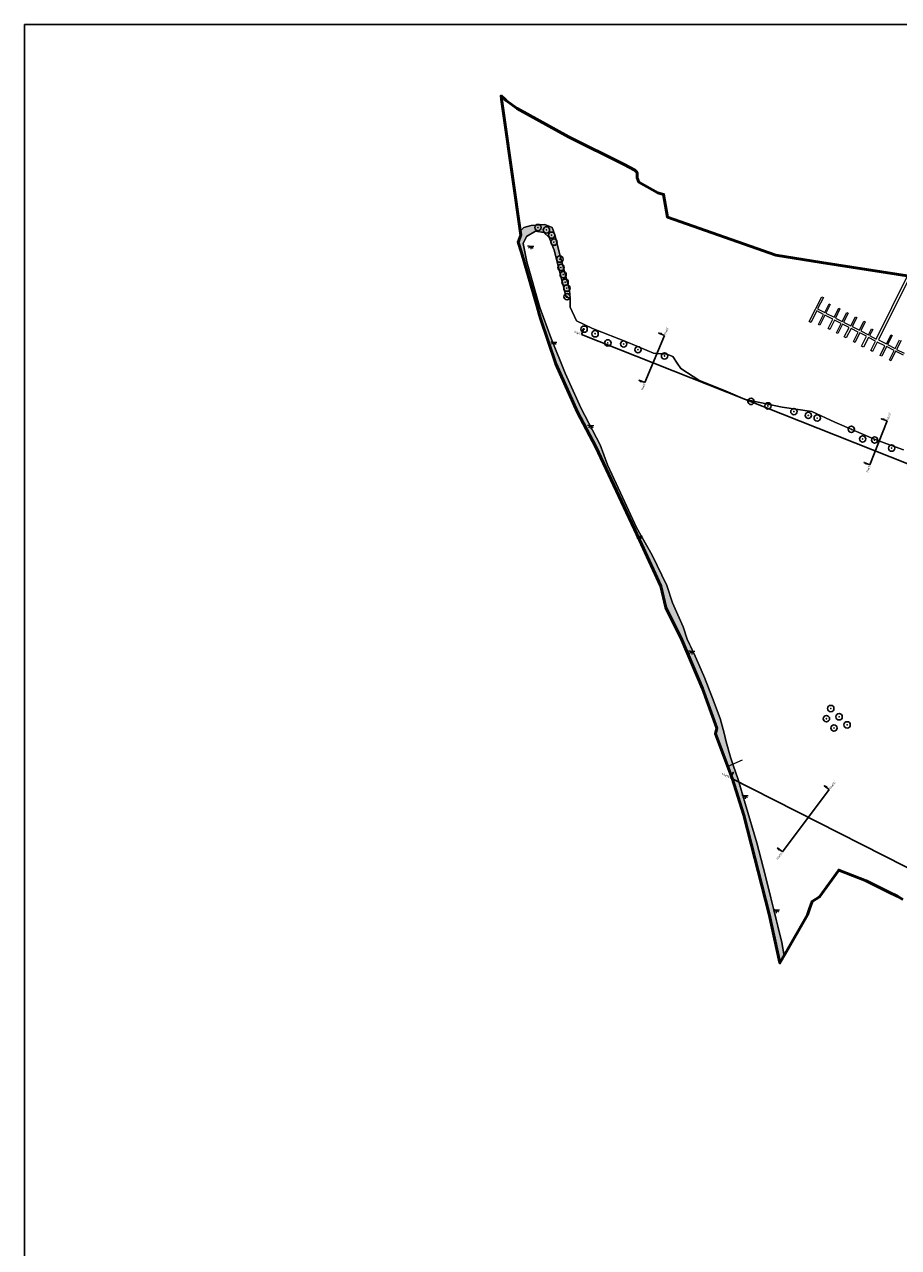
# Model space of a CAD drawing. Header units: metres. Extents: x 197882 to 206172, y 361908 to 364395.
# Tile 2 of 41: x 197882 to 198574, y 362508 to 363476. Entities that reach past the tile are written whole.
import ezdxf
from ezdxf.enums import TextEntityAlignment as Align

# ---------------------------------------------------------------- set-up
doc = ezdxf.new("R2010")
doc.units = ezdxf.units.M
for name, color, linetype, lineweight in [('B-ME-GR-BOOM-S', 90, 'Continuous', 25), ('B-ME-GR-GRAS-G', 60, 'Continuous', 13), ('B-ME-IE-MEUBILAIR_WEGMEUBILAIR-S', 7, 'Continuous', 25), ('B-ME-IE-TERREINAFSCHEIDING_KUNSTMATIG_HEKWERK_RASTER-G', 30, 'IE-TERREINAFSCHEIDING-KUNSTMATIG', 18), ('B-ME-KW-KUNSTWERK_STEIGER-G', 170, 'Continuous', 18), ('B-ME-OB-BEKLEDING_STORTSTEEN-G', 30, 'Continuous', 18), ('B-ME-OG-WATER_RIVIER-G', 130, 'Continuous', 18), ('B-ME-VH-VERHARDING_BESTORTING-A', 252, 'Continuous', 18), ('X-XX-AL-GRENZEN_PROJECTGRENS MEET-G', 170, 'KG-OG', 50), ('X-XX-AL-ORIENTATIE-S', 7, 'Continuous', 25)]:
    doc.layers.add(name, color=color, linetype=linetype, lineweight=lineweight)
doc.layers.add('X-ME-AL-PROFIELLOCATIE-S', color=7, linetype='Continuous')
doc.styles.add('NLCS-ISO-ANNOTATIVE-T18', font='NLCS-ISO.ttf', dxfattribs={"height": 1.8})
doc.linetypes.add('IE-TERREINAFSCHEIDING-KUNSTMATIG', pattern='A,4,[82,NLCS.SHX,S=0.75,R=90,X=0,Y=0],4,-2', length=10)
doc.linetypes.add('KG-OG', pattern='A,5.5,-1.5,[2,NLCS.SHX,S=0.5,R=0,X=0,Y=0],-1.5', length=8.5)
picture_1 = doc.add_image_def('image1.png', size_in_pixel=(5013, 5063))

# ---------------------------------------------------------------- blocks, each defined once
blk = doc.blocks.new('SAL-PROFIEL_LOCATIE_LINKS-SO')
at = {"color": 0, "linetype": 'ByBlock', "lineweight": -2}
blk.add_lwpolyline([(0, 0), (0, 5), (-0.5, 3), (0, 3)], dxfattribs=at)
at = {"color": 0, "linetype": 'ByBlock', "lineweight": -2, "style": 'NLCS-ISO-ANNOTATIVE-T18'}
blk.add_attdef('PROFNUMMER', text='', height=1.8, dxfattribs=at).set_placement((-1, 0), align=Align.MIDDLE_RIGHT)
blk = doc.blocks.new('SAL-PROFIEL_LOCATIE_RECHTS-SO')
at = {"color": 0, "linetype": 'ByBlock', "lineweight": -2}
blk.add_lwpolyline([(0, 0), (0, 5), (0.5, 3), (0, 3)], dxfattribs=at)
at = {"color": 0, "linetype": 'ByBlock', "lineweight": -2, "style": 'NLCS-ISO-ANNOTATIVE-T18'}
blk.add_attdef('PROFNUMMER', text='', height=1.8, dxfattribs=at).set_placement((1, 0), align=Align.MIDDLE_LEFT)
blk = doc.blocks.new('SKL-ET_OV_LICHTPUNT-SO')
at = {"color": 0, "linetype": 'ByBlock', "lineweight": 18}
for points in [[(-1.25, 0), (-2.5, 0)], [(1.25, 0), (2.5, 0)], [(-0.92, -0.85), (-1.83, -1.7)], [(0, -1.25), (0, -2.5)], [(0.92, -0.85), (1.83, -1.7)]]:
    blk.add_lwpolyline(points, dxfattribs=at)
blk.add_lwpolyline([(0, 0), (1.25, 0, -1), (-1.25, 0)], format="xyb", close=True, dxfattribs=at)
blk = doc.blocks.new('SGR-BOOM_01')
at = {"ltscale": 0.1}
h = blk.add_hatch(color=256, dxfattribs=at)
edge = h.paths.add_edge_path()
edge.add_arc((0, 0), 0.15, 0, 360)
for radius in [2.5, 0.045]:
    blk.add_circle((0, 0), radius)
blk.add_circle((0, 0), 0.15, dxfattribs=at)

msp = doc.modelspace()

# ---------------------------------------------------------------- hatches: boundary and pattern name
at = {"layer": 'B-ME-VH-VERHARDING_BESTORTING-A'}
h = msp.add_hatch(dxfattribs=at)
h.set_pattern_fill('AVH-BESTORTING_02', color=256, scale=0.4, pattern_type=2)
h.set_pattern_definition([(228.0128, (198483.2452, 362737.3122), (-31.99999293, -36.00000537), [0.538144, -53.276352]), (184.9697, (198482.8852, 362736.9122), (48.000004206, 3.99996523), [0.923472, -91.4237]), (132.5104, (198481.9652, 362736.8322), (39.99996287, -44.0000347), [0.651152, -64.464128]), (267.2737, (198480.4052, 362735.8322), (3.99998407, 80.00000118), [0.840952, -83.254232]), (292.8337, (198480.3652, 362734.9922), (-20.00003962, 47.99998565), [0.82462, -81.637492]), (357.2737, (198480.6852, 362734.2322), (-80.00000118, 3.99998407), [0.840952, -83.254232]), (37.6942, (198481.5252, 362734.1922), (-52.000029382, -39.99996162), [1.112116, -110.099396]), (72.2553, (198482.4052, 362734.8722), (28.00004305, 87.999984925), [1.049952, -103.945284]), (121.4296, (198482.7252, 362735.8722), (-32.000032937, 51.999980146), [0.8438, -83.536292]), (175.2364, (198482.2852, 362736.5922), (44.00000379, -3.99996613), [0.963328, -47.203052]), (222.3974, (198481.3252, 362736.6722), (-48.000029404, -43.999968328), [1.245792, -123.3335]), (138.8141, (198484.3652, 362735.7922), (-28.00001179, 23.99998925), [0.425204, -42.095376]), (171.4692, (198484.0452, 362736.0722), (51.99999314, -8.00003164), [0.808948, -80.086044]), (225, (198483.2452, 362736.1922), (-7e-16, -4.000001), [0.565684, -5.091168]), (203.1986, (198482.9652, 362736.6722), (19.99999892, 8.0000053), [0.304632, -30.15846]), (291.8014, (198482.6852, 362736.5522), (-3.9999996, 12.0000011), [0.430812, -21.109848]), (30.9638, (198482.8452, 362736.1522), (11.9999921, 8.0000099), [0.699716, -22.624092]), (161.5651, (198483.4452, 362736.5122), (8.0000017, -3.9999936), [0.505964, -12.143148]), (16.3895, (198480.3652, 362736.5522), (40.00000879, 11.99997084), [0.7088, -70.17138]), (70.3462, (198481.0452, 362736.7522), (-15.99998099, -44.00000854), [0.594644, -58.869632]), (293.1986, (198483.4452, 362737.3122), (-8.0000053, 19.99999892), [0.60926, -29.853832]), (343.6105, (198483.6852, 362736.7522), (-40.00000879, 11.99997084), [0.7088, -70.17138]), (339.444, (198480.3652, 362734.0722), (-20.00000738, 7.999984), [0.68352, -33.492496]), (294.7751, (198481.0052, 362733.8322), (-19.99996876, 44.00001369), [0.572712, -56.698572]), (66.8014, (198483.4852, 362733.3122), (8.0000053, 19.99999892), [0.60926, -29.853832]), (17.354, (198483.7252, 362733.8722), (-52.00000808, -15.99997801), [0.670524, -66.381696]), (69.444, (198481.5252, 362733.3122), (-7.999984, -20.00000738), [0.34176, -33.834256]), (101.3099, (198483.2452, 362733.3122), (-3.9999905, 16.000003), [0.20396, -20.192116]), (165.9638, (198483.2052, 362733.5122), (12.0000022, -3.9999922), [0.82462, -15.6678]), (186.009, (198482.4052, 362733.7122), (39.999999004, 3.99999727), [0.7642, -75.655692]), (303.6901, (198482.8452, 362735.7922), (-4.0000053, 7.9999982), [0.576888, -13.845316]), (353.1572, (198483.1652, 362735.3122), (67.99999746, -8.00003199), [1.007176, -99.710252]), (60.9454, (198484.1652, 362735.1922), (-16.0000001, -28.00000154), [0.411824, -40.770696]), (90, (198484.3652, 362735.552), (-4, 4), [0.24, -3.76]), (120.2564, (198482.3252, 362733.8322), (15.99997955, -28.00000982), [0.555696, -55.01408]), (48.0128, (198482.0452, 362734.3122), (31.99999293, 36.00000537), [1.076288, -52.738208]), (0, (198482.7652, 362735.112), (4, 4), [1.04, -2.96]), (325.3048, (198483.8052, 362735.1122), (-39.99997704, 28.00003444), [0.632456, -62.613096]), (254.0546, (198484.3252, 362734.7522), (-3.99999956, -16.0000005), [0.582408, -28.538032]), (207.646, (198484.1652, 362734.1922), (-75.99998323, -40.000030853), [0.94826, -93.877896]), (175.4261, (198483.3252, 362733.7522), (-52.000002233, 3.999979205), [1.003196, -99.316296])])
h.paths.add_polyline_path([(198286.962, 363312.893), (198293.444, 363311.766), (198297.764, 363307.917), (198301.616, 363297.685), (198311.081, 363260.655), (198314.234, 363259.754), (198313.943, 363266.39), (198305.679, 363296.115), (198302.584, 363309.224), (198300.067, 363315.66), (198294.246, 363318.09), (198283.56, 363317.28), (198277.739, 363315.734), (198274.823, 363312.782), (198275.283, 363309.542), (198273.243, 363304.064), (198275.763, 363295.868), (198288.123, 363253.092), (198290.125, 363246.164), (198290.882, 363243.543), (198302.968, 363207.741), (198320.166, 363169.377), (198334.718, 363141.926), (198369.114, 363068.504), (198385.981, 363031.793), (198389.95, 363014.926), (198402.848, 362989.129), (198419.054, 362950.764), (198430.299, 362919.345), (198429.307, 362914.715), (198442.536, 362879.657), (198451.796, 362850.222), (198471.971, 362771.839), (198480.365, 362733.312), (198483.638, 362739.067), (198481.757, 362749.479), (198475.16, 362776.362), (198468.566, 362803.107), (198462.034, 362828.57), (198452.911, 362859.716), (198447.237, 362878.595), (198443.453, 362889.834), (198441.34, 362896.357), (198437.78, 362908.305), (198436.16, 362915.391), (198432.993, 362926.785), (198426.96, 362943.087), (198420.536, 362959.306), (198412.473, 362978.156), (198406.839, 362989.588), (198403.675, 362999.473), (198395.336, 363018.452), (198390.766, 363032.194), (198379.308, 363056.196), (198366.976, 363078.031), (198355.872, 363102.293), (198343.77, 363127.851), (198337.993, 363143.525), (198323.053, 363172.371), (198310.455, 363200.389), (198299.08, 363228.684), (198290.341, 363252.371), (198280.004, 363288.646), (198277.092, 363303.009), (198279.91, 363308.454)])

# ---------------------------------------------------------------- linework, layer by layer
at = {"layer": 'B-ME-GR-GRAS-G'}
msp.add_lwpolyline([(198578.044, 363139.709), (198565.074, 363144.349), (198554.463, 363148.326), (198523.85, 363161.686), (198505.501, 363169.934), (198482.022, 363173.341), (198452.988, 363179.602), (198437.808, 363186.083), (198416.29, 363194.699), (198411.693, 363197.751), (198402.04, 363204.011), (198398.945, 363208.356), (198395.481, 363213.659), (198390.913, 363215.279), (198380.301, 363216.163), (198360.153, 363224.663), (198332.151, 363235.858), (198319.329, 363241.676), (198314.237, 363252.544), (198314.311, 363257.994), (198314.234, 363259.754), (198311.081, 363260.655), (198301.616, 363297.685), (198297.764, 363307.917), (198293.444, 363311.766), (198286.962, 363312.893), (198279.91, 363308.454), (198277.092, 363303.009), (198280.004, 363288.646), (198290.341, 363252.371), (198299.08, 363228.684), (198310.455, 363200.389), (198323.053, 363172.371), (198337.993, 363143.525), (198343.77, 363127.851), (198355.872, 363102.293), (198366.976, 363078.031), (198379.308, 363056.196), (198390.766, 363032.194), (198395.336, 363018.452), (198403.675, 362999.473), (198406.839, 362989.588), (198410.917, 362981.313), (198412.473, 362978.156), (198420.536, 362959.306), (198426.96, 362943.087), (198432.993, 362926.785), (198436.16, 362915.391), (198437.78, 362908.305), (198441.34, 362896.357), (198443.453, 362889.834), (198447.237, 362878.595), (198452.911, 362859.716), (198462.034, 362828.57), (198468.566, 362803.107), (198481.757, 362749.479), (198483.638, 362739.067), (198484.54, 362740.653), (198502.11, 362771.549), (198503.799, 362776.273), (198505.853, 362782.018), (198511.784, 362785.649), (198526.919, 362806.827), (198548.715, 362798.237), (198565.904, 362789.699), (198573.628, 362785.862), (198577.66, 362783.637)], dxfattribs=at)
at = {"layer": 'B-ME-IE-TERREINAFSCHEIDING_KUNSTMATIG_HEKWERK_RASTER-G'}
msp.add_lwpolyline([(198450.498, 362893.909), (198439.101, 362888.76)], dxfattribs=at)
at = {"layer": 'B-ME-KW-KUNSTWERK_STEIGER-G'}
for points in [[(198578.033, 363214.586), (198571.834, 363217.714), (198568.068, 363210.251), (198566.997, 363210.791), (198570.809, 363218.346), (198564.762, 363221.397), (198560.938, 363213.817), (198559.668, 363214.458), (198563.446, 363221.946), (198557.353, 363225.021), (198553.627, 363217.637), (198552.332, 363218.291), (198556.118, 363225.795), (198550.418, 363228.671), (198546.512, 363220.93), (198544.898, 363221.745), (198548.902, 363229.68), (198543.59, 363232.361), (198539.722, 363224.694), (198538.492, 363225.315), (198542.324, 363232.909), (198536.641, 363235.777), (198532.875, 363228.315), (198531.327, 363229.096), (198535.072, 363236.517), (198529.916, 363239.119), (198526.227, 363231.807), (198525.195, 363232.327), (198528.9, 363239.669), (198523.547, 363242.37), (198519.878, 363234.963), (198518.592, 363235.6), (198522.306, 363243.098), (198515.94, 363246.251), (198511.97, 363238.236), (198510.837, 363238.798), (198514.867, 363246.933), (198509.486, 363249.599), (198504.942, 363240.425), (198503.446, 363241.166), (198513.481, 363260.926), (198514.739, 363260.287), (198510.161, 363251.272), (198515.88, 363248.367), (198519.389, 363255.275), (198520.25, 363254.837), (198516.734, 363247.915), (198523.242, 363244.609), (198526.872, 363251.756), (198527.889, 363251.239), (198524.213, 363244.002), (198529.614, 363241.259), (198533.252, 363248.422), (198534.376, 363247.851), (198530.744, 363240.7), (198536.456, 363237.798), (198540.078, 363244.93), (198541.111, 363244.405), (198537.525, 363237.344), (198543.207, 363234.458), (198546.825, 363241.581), (198547.924, 363241.023), (198544.295, 363233.878), (198550.357, 363230.799), (198552.742, 363235.495), (198553.781, 363234.967), (198551.3, 363230.082), (198556.645, 363227.367), (198581.365, 363277.401)], [(198583.418, 363277.081), (198558.456, 363226.685), (198564.599, 363223.493), (198568.284, 363230.587), (198569.137, 363230.144), (198565.493, 363222.942), (198571.552, 363219.877), (198575.092, 363226.873)], [(198576.308, 363226.258), (198572.735, 363219.196), (198578.747, 363216.155)]]:
    msp.add_lwpolyline(points, dxfattribs=at)
at = {"layer": 'B-ME-OB-BEKLEDING_STORTSTEEN-G'}
msp.add_lwpolyline([(198286.962, 363312.893), (198293.444, 363311.766), (198297.764, 363307.917), (198301.616, 363297.685), (198311.081, 363260.655), (198314.234, 363259.754), (198313.943, 363266.39), (198305.679, 363296.115), (198302.584, 363309.224), (198300.067, 363315.66), (198294.246, 363318.09), (198283.56, 363317.28), (198277.739, 363315.734), (198274.823, 363312.782), (198275.283, 363309.542), (198273.243, 363304.064), (198275.763, 363295.868), (198288.123, 363253.092), (198290.125, 363246.164), (198290.882, 363243.543), (198302.968, 363207.741), (198320.166, 363169.377), (198334.718, 363141.926), (198369.114, 363068.504), (198385.981, 363031.793), (198389.95, 363014.926), (198402.848, 362989.129), (198419.054, 362950.764), (198430.299, 362919.345), (198429.307, 362914.715), (198442.536, 362879.657), (198451.796, 362850.222), (198471.971, 362771.839), (198480.365, 362733.312), (198483.638, 362739.067), (198481.757, 362749.479), (198475.16, 362776.362), (198468.566, 362803.107), (198462.034, 362828.57), (198452.911, 362859.716), (198447.237, 362878.595), (198443.453, 362889.834), (198441.34, 362896.357), (198437.78, 362908.305), (198436.16, 362915.391), (198432.993, 362926.785), (198426.96, 362943.087), (198420.536, 362959.306), (198412.473, 362978.156), (198406.839, 362989.588), (198403.675, 362999.473), (198395.336, 363018.452), (198390.766, 363032.194), (198379.308, 363056.196), (198366.976, 363078.031), (198355.872, 363102.293), (198343.77, 363127.851), (198337.993, 363143.525), (198323.053, 363172.371), (198310.455, 363200.389), (198299.08, 363228.684), (198290.341, 363252.371), (198280.004, 363288.646), (198277.092, 363303.009), (198279.91, 363308.454)], close=True, dxfattribs=at)
at = {"layer": 'B-ME-OG-WATER_RIVIER-G'}
msp.add_lwpolyline([(198274.823, 363312.782), (198277.739, 363315.734), (198283.56, 363317.28), (198294.246, 363318.09), (198300.067, 363315.66), (198302.584, 363309.224), (198305.679, 363296.115), (198313.943, 363266.39), (198314.311, 363257.994), (198314.237, 363252.544), (198319.329, 363241.676), (198332.151, 363235.858), (198360.153, 363224.663), (198380.301, 363216.163), (198390.913, 363215.279), (198395.481, 363213.659), (198398.945, 363208.356), (198402.04, 363204.011), (198411.693, 363197.751), (198416.29, 363194.699), (198437.808, 363186.083), (198452.988, 363179.602), (198482.022, 363173.341), (198505.501, 363169.934), (198523.85, 363161.686), (198554.463, 363148.326), (198565.074, 363144.349), (198578.044, 363139.709)], dxfattribs=at)
at = {"layer": 'X-ME-AL-PROFIELLOCATIE-S'}
for points in [[(198323.222, 363231.057), (198683.298, 363088.284)], [(198373.557, 363192.857), (198389.066, 363230.231)], [(198551.618, 363127.807), (198565.211, 363162.487)], [(198441.314, 362879.849), (198631.396, 362783.23)], [(198482.485, 362821.359), (198519.452, 362870.615)]]:
    msp.add_lwpolyline(points, dxfattribs=at)
at = {"layer": 'X-XX-AL-GRENZEN_PROJECTGRENS MEET-G'}
msp.add_lwpolyline([(198577.66, 362783.637), (198573.628, 362785.862), (198565.904, 362789.699), (198548.715, 362798.237), (198526.919, 362806.827), (198511.784, 362785.649), (198505.853, 362782.018), (198503.799, 362776.273), (198502.11, 362771.549), (198484.54, 362740.653), (198480.365, 362733.312), (198471.971, 362771.839), (198451.796, 362850.222), (198442.536, 362879.657), (198429.307, 362914.715), (198430.299, 362919.345), (198419.054, 362950.764), (198402.848, 362989.129), (198389.95, 363014.926), (198385.981, 363031.793), (198369.114, 363068.504), (198334.718, 363141.926), (198320.166, 363169.377), (198302.968, 363207.741), (198290.882, 363243.543), (198290.125, 363246.164), (198288.123, 363253.092), (198275.763, 363295.868), (198273.243, 363304.064), (198275.283, 363309.542), (198261.808, 363404.422), (198259.977, 363417.313), (198259.609, 363419.904), (198262.558, 363417.223), (198263.718, 363416.168), (198265.092, 363415.164), (198267.28, 363413.565), (198268.645, 363412.568), (198272.341, 363409.867), (198313.154, 363387.571), (198356.977, 363365.67), (198365.555, 363361.166), (198367.338, 363359.161), (198367.338, 363355.149), (198368.764, 363351.473), (198383.736, 363343.117), (198388.282, 363341.933), (198391.307, 363324.003), (198391.365, 363323.981), (198477.179, 363293.691), (198513.268, 363288.015), (198620.106, 363271.362)], dxfattribs=at)

# ---------------------------------------------------------------- block references
at = {"layer": 'B-ME-GR-BOOM-S'}
for p in [(198288.865, 363315.657), (198295.6, 363313.802), (198299.666, 363309.636), (198301.51, 363304.117), (198306.182, 363290.674), (198307.085, 363284.048), (198308.803, 363278.381), (198310.351, 363272.394), (198311.725, 363267.714), (198311.897, 363260.887), (198325.386, 363235.206), (198334.092, 363231.535), (198344.171, 363224.32), (198356.73, 363223.462), (198368, 363218.957), (198389.038, 363214.022), (198457.514, 363177.972), (198470.863, 363174.444), (198491.424, 363169.903), (198502.787, 363166.926), (198509.847, 363164.831), (198536.885, 363155.889), (198545.82, 363148.282), (198555.309, 363147.399), (198568.767, 363141.005), (198520.63, 362934.792), (198517.157, 362926.693), (198527.19, 362928.236), (198533.557, 362921.873), (198523.139, 362919.366)]:
    msp.add_blockref('SGR-BOOM_01', p, dxfattribs=at)
at = {"layer": 'B-ME-IE-MEUBILAIR_WEGMEUBILAIR-S'}
for p in [(198283.194, 363301.023, 15.745), (198301.418, 363224.977, 15.156), (198330.601, 363158.862, 15.205), (198368.98, 363071.172, 14.341), (198410.522, 362980.127, 14.674), (198452.728, 362865.895, 15.137), (198477.452, 362775.361, 15.313)]:
    msp.add_blockref('SKL-ET_OV_LICHTPUNT-SO', p, dxfattribs=at)
at = {"layer": 'X-ME-AL-PROFIELLOCATIE-S'}
for name, p, rotation, values in [('SAL-PROFIEL_LOCATIE_LINKS-SO', (198323.222, 363231.057), 338.3712799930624, {'PROFNUMMER': 'HW1'}), ('SAL-PROFIEL_LOCATIE_RECHTS-SO', (198389.066, 363230.231), 67.46313241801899, {'PROFNUMMER': "HW2'"}), ('SAL-PROFIEL_LOCATIE_LINKS-SO', (198373.557, 363192.857), 67.46313241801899, {'PROFNUMMER': 'HW2'}), ('SAL-PROFIEL_LOCATIE_RECHTS-SO', (198565.211, 363162.487), 68.59705463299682, {'PROFNUMMER': "HW3'"}), ('SAL-PROFIEL_LOCATIE_LINKS-SO', (198551.618, 363127.807), 68.59705463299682, {'PROFNUMMER': 'HW3'}), ('SAL-PROFIEL_LOCATIE_LINKS-SO', (198441.314, 362879.849), 333.0556927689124, {'PROFNUMMER': 'HW15'}), ('SAL-PROFIEL_LOCATIE_RECHTS-SO', (198519.452, 362870.615), 53.11149529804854, {'PROFNUMMER': "HW14'"}), ('SAL-PROFIEL_LOCATIE_LINKS-SO', (198482.485, 362821.359), 53.11149529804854, {'PROFNUMMER': 'HW14'})]:
    msp.add_blockref(name, p, dxfattribs=dict(at, rotation=rotation)).add_auto_attribs(values)

# ---------------------------------------------------------------- pictures from other files: only their frames are drawn
at = {"layer": 'X-XX-AL-ORIENTATIE-S'}
image = msp.add_image(picture_1, insert=(197882.472, 361907.536), size_in_units=(1553.455, 1568.949), dxfattribs=dict(at, fade=25))
image.dxf.flags = 15

doc.saveas('drawing.dxf')
